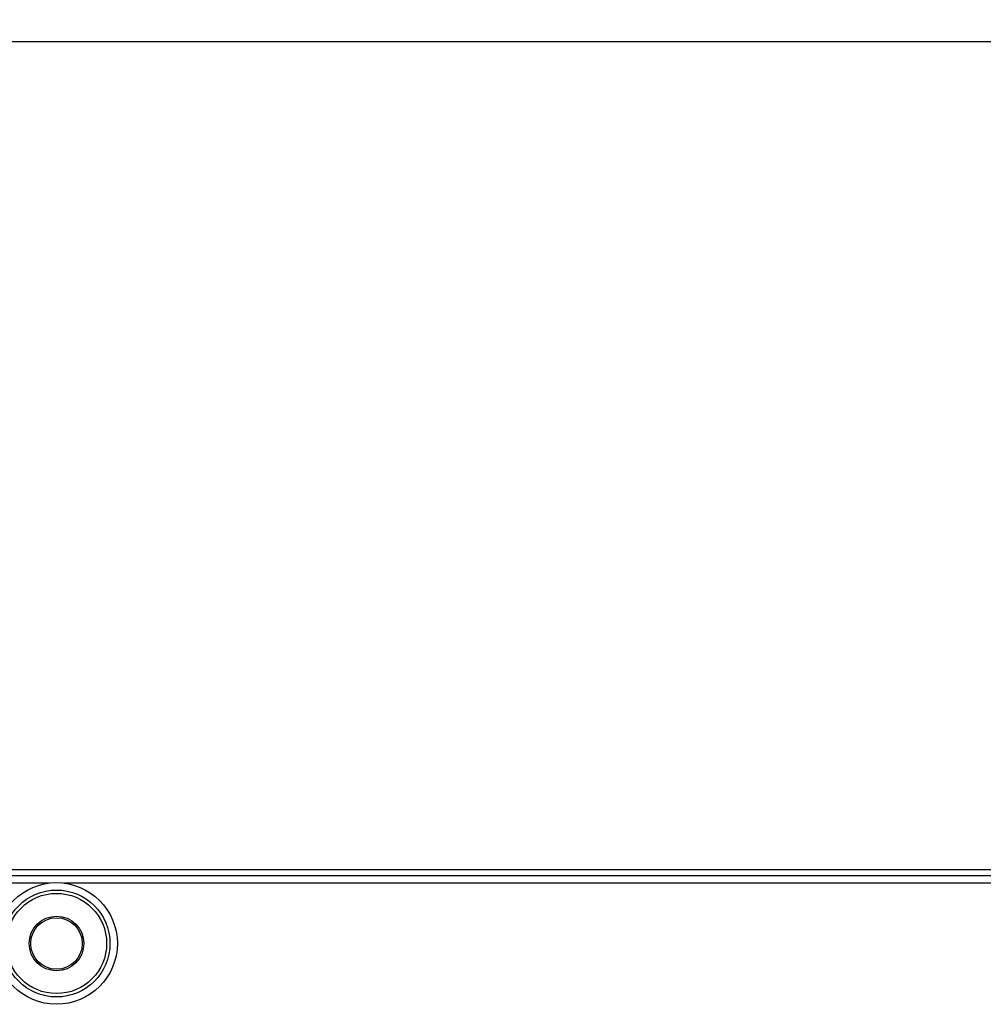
# Model space of a CAD drawing. Header units: millimetres. Extents: x 0 to 1189, y 0 to 841.
# Tile 46 of 64: x 279 to 345, y 583 to 650. Entities that reach past the tile are written whole.
import ezdxf

# ---------------------------------------------------------------- set-up
doc = ezdxf.new("R2010")
doc.units = ezdxf.units.MM
doc.header["$LTSCALE"] = 65.395
doc.layers.get('0').update_dxf_attribs({"linetype": 'CONTINUOUS'})
doc.layers.add('NC500E-FIE-S-SYSTEDXF_DIMENSION', color=7, linetype='CONTINUOUS')
doc.layers.add('NC500E-FRONTDXF_CONTINUOUS_LINE', color=7, linetype='CONTINUOUS')
doc.styles.get("Standard").update_dxf_attribs({"font": 'txt', "width": 0.85})
doc.dimstyles.new('DIMSTYLE_4', dxfattribs={"dimtxt": 15, "dimasz": 3.5, "dimexe": 1.5, "dimexo": 1, "dimgap": 3.75, "dimtad": 1, "dimdec": 0, "dimzin": 0, "dimdsep": 46, "dimtxsty": 'STANDARD', "dimblk": '_FILLED', "dimblk1": '_FILLED', "dimblk2": '_FILLED', "dimcen": 0.09, "dimazin": 0, "dimtp": 0.5, "dimtm": 0.5, "dimtfac": 1, "dimtdec": 0, "dimtofl": 0, "dimtmove": 0, "dimatfit": 3, "dimldrblk": '_FILLED', "dimfxl": 1, "dimtolj": 1, "dimtzin": 0, "dimarcsym": 0})

# ---------------------------------------------------------------- blocks, each defined once
blk = doc.blocks.new('_FILLED')
at = {"color": 0, "linetype": 'ByBlock'}
blk.add_solid([(0, 0), (-1, 0.214), (-1, -0.214)], dxfattribs=at)
blk = doc.blocks.new('*D10')
at = {"layer": 'NC500E-FIE-S-SYSTEDXF_DIMENSION', "color": 2, "linetype": 'Continuous'}
for p, q in [((16.723, 588.071), (16.723, 649.752)), ((416.723, 588.071), (416.723, 649.752)), ((16.723, 648.252), (216.723, 648.252)), ((416.723, 648.252), (216.723, 648.252))]:
    blk.add_line(p, q, dxfattribs=at)
at = {"layer": 'NC500E-FIE-S-SYSTEDXF_DIMENSION', "color": 2, "linetype": 'Continuous', "xscale": 3.5, "yscale": 3.5, "zscale": 3.5, "rotation": 180}
blk.add_blockref('_FILLED', (16.723, 648.252), dxfattribs=at)
at = {"layer": 'NC500E-FIE-S-SYSTEDXF_DIMENSION', "color": 2, "linetype": 'Continuous', "xscale": 3.5, "yscale": 3.5, "zscale": 3.5}
blk.add_blockref('_FILLED', (416.723, 648.252), dxfattribs=at)

msp = doc.modelspace()

# ---------------------------------------------------------------- linework, layer by layer
at = {"layer": 'NC500E-FRONTDXF_CONTINUOUS_LINE', "color": 7, "linetype": 'Continuous'}
for p, q in [((411.726, 592.068), (21.72, 592.068)), ((406.605, 591.666), (57.706, 591.666)), ((281.233, 591.166), (152.213, 591.166)), ((406.828, 591.166), (282.213, 591.166))]:
    msp.add_line(p, q, dxfattribs=at)
for radius in [4.127, 3.628, 3.4, 1.855, 1.75]:
    msp.add_circle((281.723, 587.068), radius, dxfattribs=at)

# ---------------------------------------------------------------- dimensions: what is measured, and where the dimension line sits
at = {"layer": 'NC500E-FIE-S-SYSTEDXF_DIMENSION', "color": 2, "linetype": 'Continuous'}
dim = msp.add_linear_dim(base=(416.723, 648.252), p1=(16.723, 587.071), p2=(416.723, 587.071), dimstyle='DIMSTYLE_4', dxfattribs=at)
dim.commit()
dim.dimension.update_dxf_attribs({"geometry": '*D10', "text_midpoint": (197.598, 648.252), "dimtype": 160})

doc.saveas('drawing.dxf')
